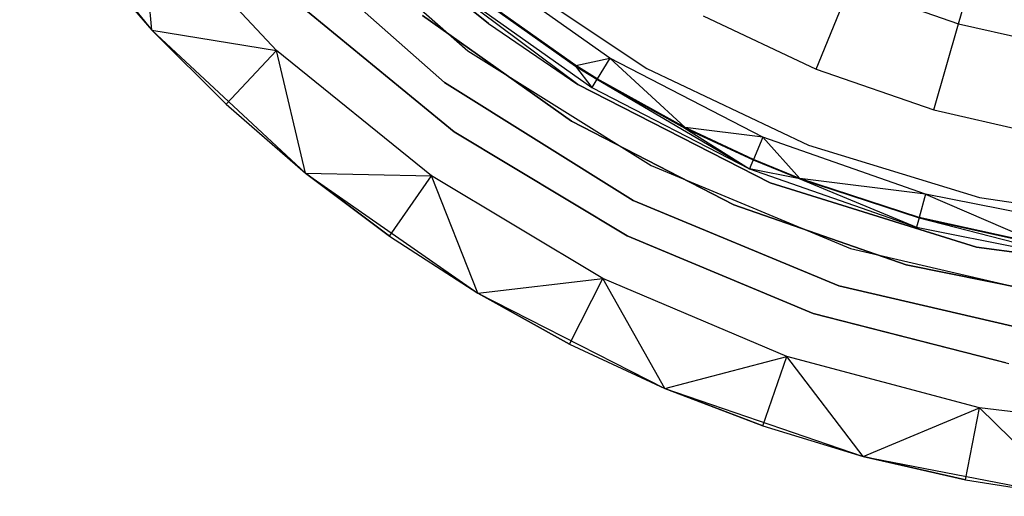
# Model space of a CAD drawing. Extents: x -3.43 to 3.43, y -2.81 to 3.33.
# Tile 1 of 36: x -2.51 to -0.5, y -2.79 to -1.82. Entities that reach past the tile are written whole.
import ezdxf

# ---------------------------------------------------------------- set-up
doc = ezdxf.new("R2010")
doc.units = 0
doc.header["$LTSCALE"] = 2.54
doc.layers.get('0').update_dxf_attribs({"color": 13, "linetype": 'CONTINUOUS'})

# ---------------------------------------------------------------- blocks, each defined once
blk = doc.blocks.new('MSR-DOWNLIGHT_PM_STL_4')
at = {"color": 0}
for p, q in [((-2.486, -1.6325, 3.505), (-2.2161, -1.965, 3.505)), ((-2.486, -1.6325, 3.505), (-2.2161, -1.965, 3.505)), ((-1.9622, -2.0065, 0.105), (-2.2404, -1.7089, 0.105)), ((-2.2161, -1.965, 0.255), (-2.2404, -1.7089, 0.105)), ((-1.9622, -2.0065, 0.105), (-2.2404, -1.7089, 0.105)), ((-2.2161, -1.965, 0.255), (-2.2404, -1.7089, 0.105)), ((-1.9015, -1.7155, 0.105), (-1.5712, -2.0076, 0.105)), ((-1.9015, -1.7155, 0.105), (-1.5712, -2.0076, 0.105)), ((-1.9015, -1.7155, 2.605), (-1.5712, -2.0076, 2.605)), ((-1.9015, -1.7155, 2.605), (-1.5712, -2.0076, 2.605)), ((-0.5699, -1.9519, 3.9901), (-0.5128, -1.7525, 4.3522)), ((-0.5699, -1.9519, 3.9901), (-0.5128, -1.7525, 4.3522)), ((-1.9593, -1.7708, 8.605), (-1.6191, -2.0717, 8.605)), ((-1.6191, -2.0717, 0.105), (-1.9593, -1.7708, 0.105)), ((-1.9593, -1.7708, 8.605), (-1.6191, -2.0717, 8.605)), ((-1.6191, -2.0717, 0.105), (-1.9593, -1.7708, 0.105)), ((-2.3568, -1.8035, 0.255), (-2.2161, -1.965, 3.505)), ((-2.3568, -1.8035, 0.255), (-2.2161, -1.965, 0.255)), ((-2.3568, -1.8035, 0.255), (-2.2161, -1.965, 3.505)), ((-2.3568, -1.8035, 0.255), (-2.2161, -1.965, 0.255)), ((-1.7004, -1.8121, 8.605), (-1.5293, -1.9516, 8.605)), ((-1.5293, -1.9516, 8.605), (-1.7004, -1.8121, 2.605)), ((-1.5293, -1.9516, 8.605), (-1.7004, -1.8121, 2.605)), ((-1.3471, -2.076, 2.605), (-1.7004, -1.8121, 2.605)), ((-1.7004, -1.8121, 8.605), (-1.5293, -1.9516, 8.605)), ((-1.3471, -2.076, 2.605), (-1.7004, -1.8121, 2.605)), ((-1.2816, -2.0223, 2.605), (-1.5687, -1.8193, 2.605)), ((-1.2816, -2.0223, 2.605), (-1.5687, -1.8193, 2.605)), ((-1.5097, -1.8408, 3.615), (-1.2062, -2.0434, 3.615)), ((-1.5097, -1.8408, 3.345), (-1.2062, -2.0434, 3.345)), ((-1.5097, -1.8408, 3.615), (-1.2062, -2.0434, 3.615)), ((-1.5097, -1.8408, 3.345), (-1.2062, -2.0434, 3.345)), ((-1.613, -1.8735, 0.105), (-1.318, -2.0821, 0.105)), ((-1.613, -1.8735, 0.105), (-1.318, -2.0821, 0.105)), ((-0.8607, -2.0446, 3.615), (-0.7916, -1.8752, 3.9901)), ((-0.8607, -2.0446, 3.615), (-0.7916, -1.8752, 3.9901)), ((-0.7916, -1.8752, 3.9901), (-0.5699, -1.9519, 3.9901)), ((-0.7916, -1.8752, 3.9901), (-0.5699, -1.9519, 3.9901)), ((-1.5606, -1.8904, 1.0848), (-1.3514, -2.0383, 1.0848)), ((-1.5606, -1.8904, 1.0848), (-1.3514, -2.0383, 1.0848)), ((-1.3508, -2.0374, 1.1248), (-1.5599, -1.8895, 1.1248)), ((-1.3508, -2.0374, 1.1248), (-1.5599, -1.8895, 1.1248)), ((-1.5993, -2.1726, 3.505), (-1.9174, -1.9114, 3.505)), ((-1.9174, -1.9114, 0.105), (-1.5993, -2.1726, 0.105)), ((-1.9174, -1.9114, 0.105), (-1.5993, -2.1726, 0.105)), ((-1.5993, -2.1726, 3.505), (-1.9174, -1.9114, 3.505)), ((-1.3595, -2.1505, 2.605), (-1.6636, -1.9354, 2.605)), ((-1.6636, -1.9354, 0.105), (-1.3595, -2.1505, 0.105)), ((-1.3595, -2.1505, 2.605), (-1.6636, -1.9354, 2.605)), ((-1.6636, -1.9354, 0.105), (-1.3595, -2.1505, 0.105)), ((-1.0908, -1.9359, 3.615), (-0.8607, -2.0446, 3.615)), ((-1.0908, -1.9359, 3.615), (-0.8607, -2.0446, 3.615)), ((-2.2161, -1.965, 3.505), (-1.9025, -2.2567, 3.505)), ((-2.2161, -1.965, 0.255), (-2.2161, -1.965, 3.505)), ((-2.2161, -1.965, 0.255), (-2.2161, -1.965, 3.505)), ((-2.2161, -1.965, 0.255), (-2.0644, -2.1164, 0.255)), ((-2.0644, -2.1164, 0.255), (-2.2161, -1.965, 3.505)), ((-2.0644, -2.1164, 0.255), (-2.2161, -1.965, 3.505)), ((-2.2161, -1.965, 3.505), (-1.9025, -2.2567, 3.505)), ((-2.2161, -1.965, 0.255), (-2.0644, -2.1164, 0.255)), ((-2.2161, -1.965, 0.255), (-1.9622, -2.0065, 0.105)), ((-2.2161, -1.965, 0.255), (-1.9622, -2.0065, 0.105)), ((-1.5293, -1.9516, 8.605), (-1.3471, -2.076, 2.605)), ((-1.5293, -1.9516, 8.605), (-1.3471, -2.076, 2.605)), ((-1.5293, -1.9516, 8.605), (-1.3471, -2.076, 8.605)), ((-1.5293, -1.9516, 8.605), (-1.3471, -2.076, 8.605)), ((-0.6202, -2.1277, 3.615), (-0.5699, -1.9519, 3.9901)), ((-0.6202, -2.1277, 3.615), (-0.5699, -1.9519, 3.9901)), ((-0.5699, -1.9519, 3.9901), (-0.3411, -2.0042, 3.9901)), ((-0.5699, -1.9519, 3.9901), (-0.3411, -2.0042, 3.9901)), ((-2.0644, -2.1164, 0.255), (-1.9622, -2.0065, 0.105)), ((-2.0644, -2.1164, 0.255), (-1.9622, -2.0065, 0.105)), ((-1.6453, -2.2625, 0.105), (-1.9622, -2.0065, 0.105)), ((-1.9025, -2.2567, 0.255), (-1.9622, -2.0065, 0.105)), ((-1.6453, -2.2625, 0.105), (-1.9622, -2.0065, 0.105)), ((-1.9025, -2.2567, 0.255), (-1.9622, -2.0065, 0.105)), ((-1.5712, -2.0076, 0.105), (-1.1973, -2.2414, 0.105)), ((-1.5712, -2.0076, 0.105), (-1.1973, -2.2414, 0.105)), ((-1.5712, -2.0076, 0.105), (-1.5712, -2.0076, 2.605)), ((-1.5712, -2.0076, 2.605), (-1.1973, -2.2414, 2.605)), ((-1.5712, -2.0076, 0.105), (-1.5712, -2.0076, 2.605)), ((-1.5712, -2.0076, 2.605), (-1.1973, -2.2414, 2.605)), ((-1.3508, -2.0374, 1.1248), (-1.2816, -2.0223, 2.605)), ((-1.3508, -2.0374, 1.1248), (-1.2816, -2.0223, 2.605)), ((-1.2816, -2.0223, 2.605), (-1.3073, -2.0645, 1.1248)), ((-1.2816, -2.0223, 2.605), (-1.3073, -2.0645, 1.1248)), ((-0.9692, -2.1834, 2.605), (-1.2816, -2.0223, 2.605)), ((-1.2816, -2.0223, 2.605), (-1.128, -2.1638, 1.1248)), ((-1.2816, -2.0223, 2.605), (-1.128, -2.1638, 1.1248)), ((-0.9692, -2.1834, 2.605), (-1.2816, -2.0223, 2.605)), ((-1.3514, -2.0383, 1.0848), (-1.3508, -2.0374, 1.1248)), ((-1.3514, -2.0383, 1.0848), (-1.3508, -2.0374, 1.1248)), ((-1.3514, -2.0383, 1.0848), (-1.318, -2.0821, 0.105)), ((-1.3514, -2.0383, 1.0848), (-1.318, -2.0821, 0.105)), ((-1.3514, -2.0383, 1.0848), (-1.3078, -2.0654, 1.0848)), ((-1.3514, -2.0383, 1.0848), (-1.3078, -2.0654, 1.0848)), ((-1.3073, -2.0645, 1.1248), (-1.3508, -2.0374, 1.1248)), ((-1.3073, -2.0645, 1.1248), (-1.3508, -2.0374, 1.1248)), ((-1.2062, -2.0434, 3.615), (-0.8763, -2.1997, 3.615)), ((-1.2062, -2.0434, 3.345), (-1.2062, -2.0434, 3.615)), ((-1.2062, -2.0434, 3.345), (-0.8763, -2.1997, 3.345)), ((-1.2062, -2.0434, 3.615), (-0.8763, -2.1997, 3.615)), ((-1.2062, -2.0434, 3.345), (-1.2062, -2.0434, 3.615)), ((-1.2062, -2.0434, 3.345), (-0.8763, -2.1997, 3.345)), ((-0.8607, -2.0446, 3.615), (-0.6202, -2.1277, 3.615)), ((-0.8607, -2.0446, 3.615), (-0.6202, -2.1277, 3.615)), ((-1.3078, -2.0654, 1.0848), (-1.318, -2.0821, 0.105)), ((-1.3078, -2.0654, 1.0848), (-1.318, -2.0821, 0.105)), ((-1.3078, -2.0654, 1.0848), (-1.3073, -2.0645, 1.1248)), ((-1.3078, -2.0654, 1.0848), (-1.3073, -2.0645, 1.1248)), ((-1.3078, -2.0654, 1.0848), (-0.9968, -2.2477, 0.105)), ((-1.3078, -2.0654, 1.0848), (-0.9968, -2.2477, 0.105)), ((-1.3078, -2.0654, 1.0848), (-1.1285, -2.1648, 1.0848)), ((-1.3078, -2.0654, 1.0848), (-1.1285, -2.1648, 1.0848)), ((-1.128, -2.1638, 1.1248), (-1.3073, -2.0645, 1.1248)), ((-1.128, -2.1638, 1.1248), (-1.3073, -2.0645, 1.1248)), ((-1.6191, -2.0717, 8.605), (-1.234, -2.3125, 8.605)), ((-1.234, -2.3125, 0.105), (-1.6191, -2.0717, 0.105)), ((-1.6191, -2.0717, 8.605), (-1.234, -2.3125, 8.605)), ((-1.6191, -2.0717, 8.605), (-1.6191, -2.0717, 0.105)), ((-1.234, -2.3125, 0.105), (-1.6191, -2.0717, 0.105)), ((-1.6191, -2.0717, 8.605), (-1.6191, -2.0717, 0.105)), ((-1.3471, -2.076, 8.605), (-1.3471, -2.076, 2.605)), ((-1.3471, -2.076, 8.605), (-1.3471, -2.076, 2.605)), ((-1.3471, -2.076, 8.605), (-0.9542, -2.2764, 8.605)), ((-0.9542, -2.2764, 2.605), (-1.3471, -2.076, 2.605)), ((-1.3471, -2.076, 8.605), (-0.9542, -2.2764, 8.605)), ((-0.9542, -2.2764, 2.605), (-1.3471, -2.076, 2.605)), ((-1.318, -2.0821, 0.105), (-0.9968, -2.2477, 0.105)), ((-1.318, -2.0821, 0.105), (-0.9968, -2.2477, 0.105)), ((-2.0644, -2.1164, 0.255), (-1.9025, -2.2567, 3.505)), ((-2.0644, -2.1164, 0.255), (-1.9025, -2.2567, 0.255)), ((-2.0644, -2.1164, 0.255), (-1.9025, -2.2567, 3.505)), ((-2.0644, -2.1164, 0.255), (-1.9025, -2.2567, 0.255)), ((-0.6202, -2.1277, 3.615), (-0.3721, -2.1844, 3.615)), ((-0.6202, -2.1277, 3.615), (-0.3721, -2.1844, 3.615)), ((-1.0284, -2.3212, 2.605), (-1.3595, -2.1505, 2.605)), ((-1.3595, -2.1505, 2.605), (-1.3595, -2.1505, 0.105)), ((-1.3595, -2.1505, 0.105), (-1.0284, -2.3212, 0.105)), ((-1.3595, -2.1505, 2.605), (-1.3595, -2.1505, 0.105)), ((-1.0284, -2.3212, 2.605), (-1.3595, -2.1505, 2.605)), ((-1.3595, -2.1505, 0.105), (-1.0284, -2.3212, 0.105)), ((-1.1285, -2.1648, 1.0848), (-1.128, -2.1638, 1.1248)), ((-1.1285, -2.1648, 1.0848), (-1.128, -2.1638, 1.1248)), ((-1.1285, -2.1648, 1.0848), (-0.9968, -2.2477, 0.105)), ((-1.1285, -2.1648, 1.0848), (-0.9891, -2.2297, 1.0848)), ((-1.1285, -2.1648, 1.0848), (-0.9968, -2.2477, 0.105)), ((-1.1285, -2.1648, 1.0848), (-0.9891, -2.2297, 1.0848)), ((-0.9692, -2.1834, 2.605), (-1.128, -2.1638, 1.1248)), ((-0.9692, -2.1834, 2.605), (-1.128, -2.1638, 1.1248)), ((-0.9887, -2.2287, 1.1248), (-1.128, -2.1638, 1.1248)), ((-0.9887, -2.2287, 1.1248), (-1.128, -2.1638, 1.1248)), ((-1.2465, -2.3848, 3.505), (-1.5993, -2.1726, 3.505)), ((-1.5993, -2.1726, 0.105), (-1.2465, -2.3848, 0.105)), ((-1.5993, -2.1726, 0.105), (-1.2465, -2.3848, 0.105)), ((-1.5993, -2.1726, 0.105), (-1.5993, -2.1726, 3.505)), ((-1.2465, -2.3848, 3.505), (-1.5993, -2.1726, 3.505)), ((-1.5993, -2.1726, 0.105), (-1.5993, -2.1726, 3.505)), ((-0.9692, -2.1834, 2.605), (-0.9887, -2.2287, 1.1248)), ((-0.9692, -2.1834, 2.605), (-0.9887, -2.2287, 1.1248)), ((-0.6373, -2.2995, 2.605), (-0.9692, -2.1834, 2.605)), ((-0.9692, -2.1834, 2.605), (-0.8937, -2.2674, 1.1248)), ((-0.9692, -2.1834, 2.605), (-0.8937, -2.2674, 1.1248)), ((-0.6373, -2.2995, 2.605), (-0.9692, -2.1834, 2.605)), ((-0.8763, -2.1997, 3.615), (-0.5273, -2.3064, 3.615)), ((-0.8763, -2.1997, 3.345), (-0.8763, -2.1997, 3.615)), ((-0.8763, -2.1997, 3.345), (-0.5273, -2.3064, 3.345)), ((-0.8763, -2.1997, 3.615), (-0.5273, -2.3064, 3.615)), ((-0.8763, -2.1997, 3.345), (-0.8763, -2.1997, 3.615)), ((-0.8763, -2.1997, 3.345), (-0.5273, -2.3064, 3.345)), ((-0.9891, -2.2297, 1.0848), (-0.9968, -2.2477, 0.105)), ((-0.9891, -2.2297, 1.0848), (-0.9968, -2.2477, 0.105)), ((-0.9891, -2.2297, 1.0848), (-0.9887, -2.2287, 1.1248)), ((-0.9891, -2.2297, 1.0848), (-0.9887, -2.2287, 1.1248)), ((-0.9891, -2.2297, 1.0848), (-0.8941, -2.2683, 1.0848)), ((-0.9891, -2.2297, 1.0848), (-0.8941, -2.2683, 1.0848)), ((-0.8937, -2.2674, 1.1248), (-0.9887, -2.2287, 1.1248)), ((-0.8937, -2.2674, 1.1248), (-0.9887, -2.2287, 1.1248)), ((-1.1973, -2.2414, 0.105), (-0.7901, -2.4105, 0.105)), ((-1.1973, -2.2414, 0.105), (-0.7901, -2.4105, 0.105)), ((-1.1973, -2.2414, 0.105), (-1.1973, -2.2414, 2.605)), ((-1.1973, -2.2414, 2.605), (-0.7901, -2.4105, 2.605)), ((-1.1973, -2.2414, 0.105), (-1.1973, -2.2414, 2.605)), ((-1.1973, -2.2414, 2.605), (-0.7901, -2.4105, 2.605)), ((-0.9968, -2.2477, 0.105), (-0.6557, -2.367, 0.105)), ((-0.8941, -2.2683, 1.0848), (-0.9968, -2.2477, 0.105)), ((-0.8941, -2.2683, 1.0848), (-0.9968, -2.2477, 0.105)), ((-0.9968, -2.2477, 0.105), (-0.6557, -2.367, 0.105)), ((-1.9025, -2.2567, 3.505), (-1.5513, -2.502, 3.505)), ((-1.9025, -2.2567, 0.255), (-1.9025, -2.2567, 3.505)), ((-1.9025, -2.2567, 0.255), (-1.9025, -2.2567, 3.505)), ((-1.9025, -2.2567, 0.255), (-1.7312, -2.3855, 0.255)), ((-1.7312, -2.3855, 0.255), (-1.9025, -2.2567, 3.505)), ((-1.7312, -2.3855, 0.255), (-1.9025, -2.2567, 3.505)), ((-1.9025, -2.2567, 3.505), (-1.5513, -2.502, 3.505)), ((-1.9025, -2.2567, 0.255), (-1.7312, -2.3855, 0.255)), ((-1.9025, -2.2567, 0.255), (-1.6453, -2.2625, 0.105)), ((-1.9025, -2.2567, 0.255), (-1.6453, -2.2625, 0.105)), ((-1.7312, -2.3855, 0.255), (-1.6453, -2.2625, 0.105)), ((-1.7312, -2.3855, 0.255), (-1.6453, -2.2625, 0.105)), ((-1.2958, -2.4719, 0.105), (-1.6453, -2.2625, 0.105)), ((-1.5513, -2.502, 0.255), (-1.6453, -2.2625, 0.105)), ((-1.2958, -2.4719, 0.105), (-1.6453, -2.2625, 0.105)), ((-1.5513, -2.502, 0.255), (-1.6453, -2.2625, 0.105)), ((-0.8941, -2.2683, 1.0848), (-0.8937, -2.2674, 1.1248)), ((-0.8941, -2.2683, 1.0848), (-0.8937, -2.2674, 1.1248)), ((-0.8941, -2.2683, 1.0848), (-0.6557, -2.367, 0.105)), ((-0.8941, -2.2683, 1.0848), (-0.6557, -2.367, 0.105)), ((-0.8941, -2.2683, 1.0848), (-0.6506, -2.3481, 1.0848)), ((-0.8941, -2.2683, 1.0848), (-0.6506, -2.3481, 1.0848)), ((-0.6373, -2.2995, 2.605), (-0.8937, -2.2674, 1.1248)), ((-0.6373, -2.2995, 2.605), (-0.8937, -2.2674, 1.1248)), ((-0.6503, -2.3471, 1.1248), (-0.8937, -2.2674, 1.1248)), ((-0.6503, -2.3471, 1.1248), (-0.8937, -2.2674, 1.1248)), ((-0.9542, -2.2764, 8.605), (-0.9542, -2.2764, 2.605)), ((-0.9542, -2.2764, 8.605), (-0.9542, -2.2764, 2.605)), ((-0.9542, -2.2764, 8.605), (-0.5332, -2.4075, 8.605)), ((-0.5332, -2.4075, 2.605), (-0.9542, -2.2764, 2.605)), ((-0.9542, -2.2764, 8.605), (-0.5332, -2.4075, 8.605)), ((-0.5332, -2.4075, 2.605), (-0.9542, -2.2764, 2.605)), ((-0.6373, -2.2995, 2.605), (-0.6503, -2.3471, 1.1248)), ((-0.6373, -2.2995, 2.605), (-0.6503, -2.3471, 1.1248)), ((-0.2925, -2.3682, 2.605), (-0.6373, -2.2995, 2.605)), ((-0.6373, -2.2995, 2.605), (-0.4001, -2.4021, 1.1248)), ((-0.6373, -2.2995, 2.605), (-0.4001, -2.4021, 1.1248)), ((-0.2925, -2.3682, 2.605), (-0.6373, -2.2995, 2.605)), ((-0.5273, -2.3064, 3.615), (-0.1664, -2.361, 3.615)), ((-0.5273, -2.3064, 3.345), (-0.5273, -2.3064, 3.615)), ((-0.5273, -2.3064, 3.345), (-0.1664, -2.361, 3.345)), ((-0.5273, -2.3064, 3.615), (-0.1664, -2.361, 3.615)), ((-0.5273, -2.3064, 3.345), (-0.5273, -2.3064, 3.615)), ((-0.5273, -2.3064, 3.345), (-0.1664, -2.361, 3.345)), ((-1.234, -2.3125, 8.605), (-0.8145, -2.4867, 8.605)), ((-0.8145, -2.4867, 0.105), (-1.234, -2.3125, 0.105)), ((-1.234, -2.3125, 8.605), (-0.8145, -2.4867, 8.605)), ((-1.234, -2.3125, 8.605), (-1.234, -2.3125, 0.105)), ((-0.8145, -2.4867, 0.105), (-1.234, -2.3125, 0.105)), ((-1.234, -2.3125, 8.605), (-1.234, -2.3125, 0.105)), ((-0.6768, -2.4442, 2.605), (-1.0284, -2.3212, 2.605)), ((-1.0284, -2.3212, 2.605), (-1.0284, -2.3212, 0.105)), ((-1.0284, -2.3212, 0.105), (-0.6768, -2.4442, 0.105)), ((-1.0284, -2.3212, 2.605), (-1.0284, -2.3212, 0.105)), ((-0.6768, -2.4442, 2.605), (-1.0284, -2.3212, 2.605)), ((-1.0284, -2.3212, 0.105), (-0.6768, -2.4442, 0.105)), ((-0.6506, -2.3481, 1.0848), (-0.6557, -2.367, 0.105)), ((-0.6506, -2.3481, 1.0848), (-0.6557, -2.367, 0.105)), ((-0.6506, -2.3481, 1.0848), (-0.6503, -2.3471, 1.1248)), ((-0.6506, -2.3481, 1.0848), (-0.6503, -2.3471, 1.1248)), ((-0.6506, -2.3481, 1.0848), (-0.3014, -2.4376, 0.105)), ((-0.6506, -2.3481, 1.0848), (-0.3014, -2.4376, 0.105)), ((-0.6506, -2.3481, 1.0848), (-0.4003, -2.4032, 1.0848)), ((-0.6506, -2.3481, 1.0848), (-0.4003, -2.4032, 1.0848)), ((-0.4001, -2.4021, 1.1248), (-0.6503, -2.3471, 1.1248)), ((-0.4001, -2.4021, 1.1248), (-0.6503, -2.3471, 1.1248)), ((-0.6557, -2.367, 0.105), (-0.3014, -2.4376, 0.105)), ((-0.6557, -2.367, 0.105), (-0.3014, -2.4376, 0.105)), ((-1.7312, -2.3855, 0.255), (-1.5513, -2.502, 3.505)), ((-1.7312, -2.3855, 0.255), (-1.5513, -2.502, 0.255)), ((-1.7312, -2.3855, 0.255), (-1.5513, -2.502, 3.505)), ((-1.7312, -2.3855, 0.255), (-1.5513, -2.502, 0.255)), ((-0.8665, -2.5433, 3.505), (-1.2465, -2.3848, 3.505)), ((-1.2465, -2.3848, 0.105), (-0.8665, -2.5433, 0.105)), ((-1.2465, -2.3848, 0.105), (-0.8665, -2.5433, 0.105)), ((-1.2465, -2.3848, 0.105), (-1.2465, -2.3848, 3.505)), ((-0.8665, -2.5433, 3.505), (-1.2465, -2.3848, 3.505)), ((-1.2465, -2.3848, 0.105), (-1.2465, -2.3848, 3.505)), ((-0.7901, -2.4105, 0.105), (-0.3605, -2.5103, 0.105)), ((-0.7901, -2.4105, 0.105), (-0.3605, -2.5103, 0.105)), ((-0.7901, -2.4105, 0.105), (-0.7901, -2.4105, 2.605)), ((-0.7901, -2.4105, 2.605), (-0.3605, -2.5103, 2.605)), ((-0.7901, -2.4105, 0.105), (-0.7901, -2.4105, 2.605)), ((-0.7901, -2.4105, 2.605), (-0.3605, -2.5103, 2.605)), ((-0.5332, -2.4075, 8.605), (-0.5332, -2.4075, 2.605)), ((-0.5332, -2.4075, 8.605), (-0.5332, -2.4075, 2.605)), ((-0.5332, -2.4075, 8.605), (-0.096, -2.4656, 8.605)), ((-0.096, -2.4656, 2.605), (-0.5332, -2.4075, 2.605)), ((-0.5332, -2.4075, 8.605), (-0.096, -2.4656, 8.605)), ((-0.096, -2.4656, 2.605), (-0.5332, -2.4075, 2.605)), ((-0.3115, -2.517, 2.605), (-0.6768, -2.4442, 2.605)), ((-0.6768, -2.4442, 2.605), (-0.6768, -2.4442, 0.105)), ((-0.6768, -2.4442, 0.105), (-0.3115, -2.517, 0.105)), ((-0.6768, -2.4442, 2.605), (-0.6768, -2.4442, 0.105)), ((-0.3115, -2.517, 2.605), (-0.6768, -2.4442, 2.605)), ((-0.6768, -2.4442, 0.105), (-0.3115, -2.517, 0.105)), ((-1.5513, -2.502, 0.255), (-1.2958, -2.4719, 0.105)), ((-1.5513, -2.502, 0.255), (-1.2958, -2.4719, 0.105)), ((-1.3638, -2.6056, 0.255), (-1.2958, -2.4719, 0.105)), ((-1.3638, -2.6056, 0.255), (-1.2958, -2.4719, 0.105)), ((-0.9206, -2.6306, 0.105), (-1.2958, -2.4719, 0.105)), ((-1.1694, -2.6959, 0.255), (-1.2958, -2.4719, 0.105)), ((-0.9206, -2.6306, 0.105), (-1.2958, -2.4719, 0.105)), ((-1.1694, -2.6959, 0.255), (-1.2958, -2.4719, 0.105)), ((-0.8145, -2.4867, 8.605), (-0.3721, -2.5894, 8.605)), ((-0.3721, -2.5894, 0.105), (-0.8145, -2.4867, 0.105)), ((-0.8145, -2.4867, 8.605), (-0.3721, -2.5894, 8.605)), ((-0.8145, -2.4867, 8.605), (-0.8145, -2.4867, 0.105)), ((-0.3721, -2.5894, 0.105), (-0.8145, -2.4867, 0.105)), ((-0.8145, -2.4867, 8.605), (-0.8145, -2.4867, 0.105)), ((-1.5513, -2.502, 3.505), (-1.1694, -2.6959, 3.505)), ((-1.5513, -2.502, 0.255), (-1.5513, -2.502, 3.505)), ((-1.5513, -2.502, 0.255), (-1.5513, -2.502, 3.505)), ((-1.5513, -2.502, 0.255), (-1.3638, -2.6056, 0.255)), ((-1.3638, -2.6056, 0.255), (-1.5513, -2.502, 3.505)), ((-1.3638, -2.6056, 0.255), (-1.5513, -2.502, 3.505)), ((-1.5513, -2.502, 3.505), (-1.1694, -2.6959, 3.505)), ((-1.5513, -2.502, 0.255), (-1.3638, -2.6056, 0.255)), ((-0.4732, -2.6438, 3.505), (-0.8665, -2.5433, 3.505)), ((-0.8665, -2.5433, 0.105), (-0.4675, -2.6449, 0.105)), ((-0.8665, -2.5433, 0.105), (-0.4675, -2.6449, 0.105)), ((-0.8665, -2.5433, 0.105), (-0.8665, -2.5433, 3.505)), ((-0.4732, -2.6438, 3.505), (-0.8665, -2.5433, 3.505)), ((-0.8665, -2.5433, 0.105), (-0.8665, -2.5433, 3.505)), ((-1.3638, -2.6056, 0.255), (-1.1694, -2.6959, 3.505)), ((-1.3638, -2.6056, 0.255), (-1.1694, -2.6959, 0.255)), ((-1.3638, -2.6056, 0.255), (-1.1694, -2.6959, 3.505)), ((-1.3638, -2.6056, 0.255), (-1.1694, -2.6959, 0.255)), ((-1.1694, -2.6959, 0.255), (-0.9206, -2.6306, 0.105)), ((-1.1694, -2.6959, 0.255), (-0.9206, -2.6306, 0.105)), ((-0.9693, -2.7725, 0.255), (-0.9206, -2.6306, 0.105)), ((-0.9693, -2.7725, 0.255), (-0.9206, -2.6306, 0.105)), ((-0.527, -2.7355, 0.105), (-0.9206, -2.6306, 0.105)), ((-0.7643, -2.8349, 0.255), (-0.9206, -2.6306, 0.105)), ((-0.527, -2.7355, 0.105), (-0.9206, -2.6306, 0.105)), ((-0.7643, -2.8349, 0.255), (-0.9206, -2.6306, 0.105)), ((-1.1694, -2.6959, 3.505), (-0.7643, -2.8349, 3.505)), ((-1.1694, -2.6959, 0.255), (-1.1694, -2.6959, 3.505)), ((-1.1694, -2.6959, 0.255), (-1.1694, -2.6959, 3.505)), ((-1.1694, -2.6959, 0.255), (-0.9693, -2.7725, 0.255)), ((-0.9693, -2.7725, 0.255), (-1.1694, -2.6959, 3.505)), ((-0.9693, -2.7725, 0.255), (-1.1694, -2.6959, 3.505)), ((-1.1694, -2.6959, 3.505), (-0.7643, -2.8349, 3.505)), ((-1.1694, -2.6959, 0.255), (-0.9693, -2.7725, 0.255)), ((-0.7643, -2.8349, 0.255), (-0.527, -2.7355, 0.105)), ((-0.7643, -2.8349, 0.255), (-0.527, -2.7355, 0.105)), ((-0.5554, -2.8828, 0.255), (-0.527, -2.7355, 0.105)), ((-0.5554, -2.8828, 0.255), (-0.527, -2.7355, 0.105)), ((-0.1226, -2.7847, 0.105), (-0.527, -2.7355, 0.105)), ((-0.3438, -2.9161, 0.255), (-0.527, -2.7355, 0.105)), ((-0.1226, -2.7847, 0.105), (-0.527, -2.7355, 0.105)), ((-0.3438, -2.9161, 0.255), (-0.527, -2.7355, 0.105)), ((-0.9693, -2.7725, 0.255), (-0.7643, -2.8349, 3.505)), ((-0.9693, -2.7725, 0.255), (-0.7643, -2.8349, 0.255)), ((-0.9693, -2.7725, 0.255), (-0.7643, -2.8349, 3.505)), ((-0.9693, -2.7725, 0.255), (-0.7643, -2.8349, 0.255)), ((-0.7643, -2.8349, 3.505), (-0.3438, -2.9161, 3.505)), ((-0.7643, -2.8349, 0.255), (-0.7643, -2.8349, 3.505)), ((-0.7643, -2.8349, 0.255), (-0.7643, -2.8349, 3.505)), ((-0.7643, -2.8349, 0.255), (-0.5554, -2.8828, 0.255)), ((-0.5554, -2.8828, 0.255), (-0.7643, -2.8349, 3.505)), ((-0.5554, -2.8828, 0.255), (-0.7643, -2.8349, 3.505)), ((-0.7643, -2.8349, 3.505), (-0.3438, -2.9161, 3.505)), ((-0.7643, -2.8349, 0.255), (-0.5554, -2.8828, 0.255)), ((-0.5554, -2.8828, 0.255), (-0.3438, -2.9161, 3.505)), ((-0.5554, -2.8828, 0.255), (-0.3438, -2.9161, 0.255)), ((-0.5554, -2.8828, 0.255), (-0.3438, -2.9161, 3.505)), ((-0.5554, -2.8828, 0.255), (-0.3438, -2.9161, 0.255))]:
    blk.add_line(p, q, dxfattribs=at)

msp = doc.modelspace()

# ---------------------------------------------------------------- block references
at = {"color": 0}
msp.add_blockref('MSR-DOWNLIGHT_PM_STL_4', (-0.0266, 0.127, -10.4173), dxfattribs=at)

doc.saveas('drawing.dxf')
